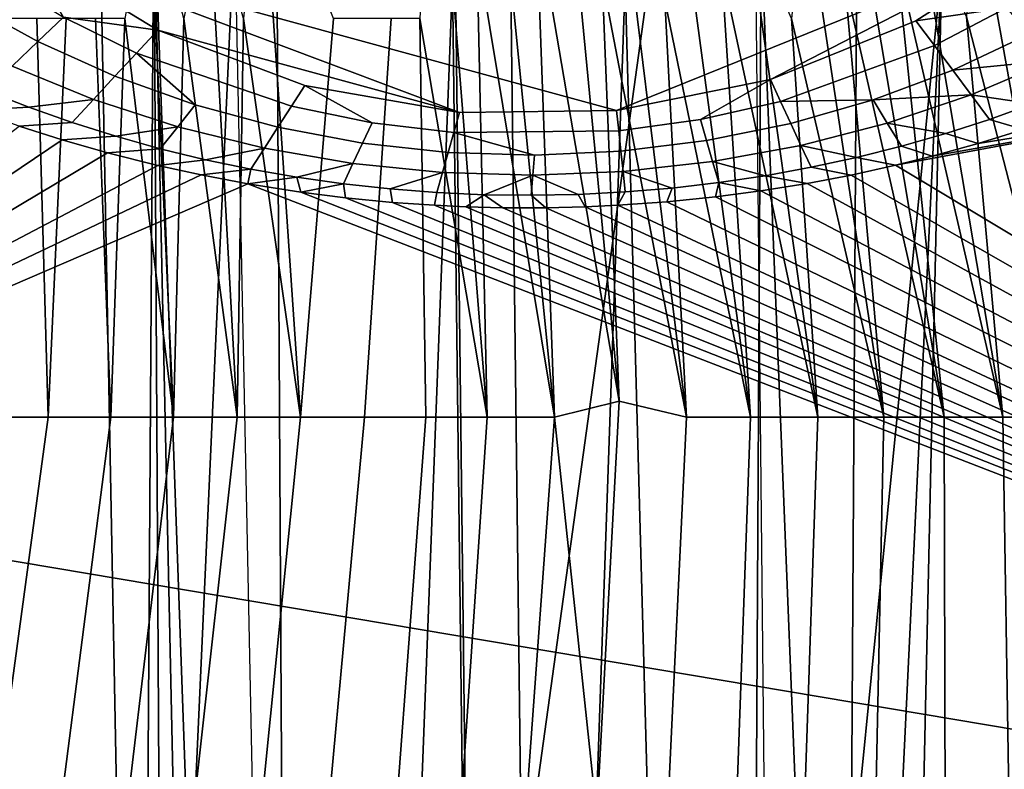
# Model space of a CAD drawing. Header units: millimetres. Extents: x -359 to 363, y -484 to 317.
# Tile 35 of 74: x -21 to 20, y -63 to -32. Entities that reach past the tile are written whole.
import ezdxf

# ---------------------------------------------------------------- set-up
doc = ezdxf.new("R2010")
doc.units = ezdxf.units.MM
doc.layers.add('Layer 01', color=7, linetype='Continuous', true_color=0x000000)

msp = doc.modelspace()

# ---------------------------------------------------------------- linework, layer by layer
at = {"layer": 'Layer 01'}
for points in [[(-0.024, -249.324, 478.999), (22.755, -249.01, 479.032), (20.872, 126.174, 479.028), (-4.469, 126.063, 479.001)], [(-4.469, 126.063, 479.001), (-24.22, 72.889, 479.038), (-22.597, -249.078, 479.034), (-0.024, -249.324, 478.999)], [(0.161, -68.421, 399), (-48.374, -68.558, 398.888), (-26.513, 104.826, 398.966), (-1.931, 105.304, 399.003)], [(0.161, -68.421, 399), (-1.931, 105.304, 399.003), (24.164, 104.862, 398.974)], [(48.695, -68.558, 398.888), (0.161, -68.421, 399), (24.164, 104.862, 398.974), (55.413, 104.305, 398.863)], [(-1.602, -0.088, 350.404), (0.761, -27.129, 362.648), (4.253, -47.563, 371.95), (-0.112, -2.184, 351.385)], [(0.761, -27.129, 362.648), (-3.06, -2.3, 351.323), (1.536, -48.24, 372.17)], [(1.536, -48.24, 372.17), (-3.06, -2.3, 351.323), (-1.725, -28.563, 363.161)], [(4.253, -47.563, 371.95), (3.534, -29.799, 363.911), (-0.112, -2.184, 351.385)], [(8.545, -29.349, 363.584), (3.58, -2.197, 351.324), (9.765, -48.24, 372.22)], [(9.765, -48.24, 372.22), (3.58, -2.197, 351.324), (6.163, -30.699, 364.297)], [(-19.255, -21.895, 185.913), (-23.947, -18.524, 210.475), (-101.818, -47.871, 162.23)], [(23.663, -18.389, 210.532), (19.242, -22.331, 186.444), (189.606, -71.176, 155.094)], [(-1.298, -48.24, 372.006), (-3.525, -20.207, 359.287), (-4.115, -31.49, 364.272)], [(-1.725, -28.563, 363.161), (-3.525, -20.207, 359.287), (-1.298, -48.24, 372.006)], [(7.076, -48.24, 372.273), (3.656, -20.348, 359.622), (3.534, -29.799, 363.911)], [(6.163, -30.699, 364.297), (3.656, -20.348, 359.622), (7.076, -48.24, 372.273)], [(-23.014, -26.041, 155.846), (-19.255, -21.895, 185.913), (-101.818, -47.871, 162.23)], [(15.886, -28.836, 362.613), (13.575, -22.503, 359.891), (17.898, -48.24, 371.648)], [(17.898, -48.24, 371.648), (13.575, -22.503, 359.891), (13.724, -29.936, 363.42)], [(142.454, -62.423, 130.451), (19.242, -22.331, 186.444), (23.281, -25.905, 156.153)], [(312.225, -110.531, 108.961), (189.606, -71.176, 155.094), (19.242, -22.331, 186.444)], [(312.225, -110.531, 108.961), (19.242, -22.331, 186.444), (142.454, -62.423, 130.451)], [(-9.125, -48.24, 371.16), (-10.799, -23.77, 359.89), (-11.525, -31.49, 363.222)], [(-9.125, -48.24, 371.16), (-7.744, -31.49, 363.84), (-10.799, -23.77, 359.89)], [(23.174, -48.24, 370.941), (19.11, -25.606, 360.475), (18.836, -31.42, 363.403)], [(21.406, -31.49, 362.954), (19.11, -25.606, 360.475), (23.174, -48.24, 370.941)], [(-14.461, -48.24, 370.244), (-15.471, -26.023, 359.904), (-16.512, -31.49, 362.135)], [(-14.029, -31.49, 362.715), (-15.471, -26.023, 359.904), (-14.461, -48.24, 370.244)], [(20.364, -48.24, 371.351), (16.597, -25.951, 361.103), (15.886, -28.836, 362.613)], [(18.836, -31.42, 363.403), (16.597, -25.951, 361.103), (20.364, -48.24, 371.351)], [(-15.884, -115.57, 140.033), (-15.288, -26.334, 185.713), (-17.51, -29.235, 156.064)], [(-14.194, -218.499, 112.354), (-15.288, -26.334, 185.713), (-15.884, -115.57, 140.033)], [(-10.129, -28.21, 211.043), (-15.288, -26.334, 185.713), (-9.162, -198.112, 156.21)], [(-8.634, -334.35, 107.228), (-9.162, -198.112, 156.21), (-15.288, -26.334, 185.713)], [(-8.634, -334.35, 107.228), (-15.288, -26.334, 185.713), (-14.194, -218.499, 112.354)], [(-11.798, -48.24, 370.736), (-12.999, -26.249, 360.57), (-14.029, -31.49, 362.715)], [(-11.525, -31.49, 363.222), (-12.999, -26.249, 360.57), (-11.798, -48.24, 370.736)], [(14.245, -26.412, 189.323), (10.212, -28.086, 210.446), (13.705, -114.902, 163.469)], [(15.363, -48.24, 371.893), (12.032, -26.208, 361.841), (11.489, -31.49, 364.375)], [(13.724, -29.936, 363.42), (12.032, -26.208, 361.841), (15.363, -48.24, 371.893)], [(17.802, -29.297, 155.9), (14.245, -26.412, 189.323), (13.705, -114.902, 163.469)], [(1.536, -48.24, 372.17), (4.253, -47.563, 371.95), (0.761, -27.129, 362.648)], [(12.594, -48.24, 372.092), (9.607, -27.186, 362.514), (8.545, -29.349, 363.584)], [(11.489, -31.49, 364.375), (9.607, -27.186, 362.514), (12.594, -48.24, 372.092)], [(-15.884, -115.57, 140.033), (-17.51, -29.235, 156.064), (-11.897, -27.577, 156.964)], [(-11.897, -27.577, 156.964), (-9.373, -151.008, 131.738), (-15.884, -115.57, 140.033)], [(22.265, -28.018, 227.615), (4.14, -35.353, 227.615), (-20.753, -28.549, 227.615)], [(22.265, -28.018, 227.615), (10.605, -34.053, 227.615), (4.14, -35.353, 227.615)], [(4.504, -29.964, 214.325), (9.234, -202.49, 154.808), (10.212, -28.086, 210.446)], [(9.234, -202.49, 154.808), (13.705, -114.902, 163.469), (10.212, -28.086, 210.446)], [(10.605, -34.053, 227.615), (22.265, -28.018, 227.615), (16.716, -31.58, 227.615)], [(22.265, -28.018, 227.615), (20.524, -31.037, 244.618), (16.716, -31.58, 227.615)], [(-9.162, -198.112, 156.21), (-2.745, -29.871, 215.164), (-10.129, -28.21, 211.043)], [(-15.118, -31.973, 227.615), (-20.753, -28.549, 227.615), (-2.453, -35.435, 227.615)], [(-20.753, -28.549, 227.615), (4.14, -35.353, 227.615), (-2.453, -35.435, 227.615)], [(-20.753, -28.549, 227.615), (-15.118, -31.973, 227.615), (-19.089, -31.424, 244.618)], [(-1.298, -48.24, 372.006), (1.536, -48.24, 372.17), (-1.725, -28.563, 363.161)], [(17.898, -48.24, 371.648), (20.364, -48.24, 371.351), (15.886, -28.836, 362.613)], [(9.765, -48.24, 372.22), (12.594, -48.24, 372.092), (8.545, -29.349, 363.584)], [(10.714, -100.628, 143.951), (9.984, -28.959, 155.46), (17.802, -29.297, 155.9)], [(17.802, -29.297, 155.9), (15.995, -111.275, 140.939), (10.714, -100.628, 143.951)], [(13.705, -114.902, 163.469), (15.995, -111.275, 140.939), (17.802, -29.297, 155.9)], [(-22.002, -29.652, 244.382), (-19.089, -31.424, 244.618), (-20.163, -32.456, 261.62), (-23.252, -30.755, 261.148)], [(-9.162, -198.112, 156.21), (-0.875, -184.081, 163.925), (-2.745, -29.871, 215.164)], [(4.504, -29.964, 214.325), (-2.745, -29.871, 215.164), (-0.875, -184.081, 163.925)], [(9.234, -202.49, 154.808), (4.504, -29.964, 214.325), (-0.875, -184.081, 163.925)], [(4.253, -47.563, 371.95), (7.076, -48.24, 372.273), (3.534, -29.799, 363.911)], [(15.363, -48.24, 371.893), (17.898, -48.24, 371.648), (13.724, -29.936, 363.42)], [(-23.252, -30.755, 261.148), (-20.163, -32.456, 261.62), (-21.238, -33.488, 278.622), (-24.501, -31.858, 277.914)], [(7.076, -48.24, 372.273), (9.765, -48.24, 372.22), (6.163, -30.699, 364.297)], [(-19.089, -31.424, 244.618), (-16.02, -32.943, 244.82), (-16.923, -33.914, 262.024), (-20.163, -32.456, 261.62)], [(-16.02, -32.943, 244.82), (-19.089, -31.424, 244.618), (-15.118, -31.973, 227.615)], [(17.488, -32.616, 244.82), (16.716, -31.58, 227.615), (20.524, -31.037, 244.618)], [(17.488, -32.616, 244.82), (20.524, -31.037, 244.618), (21.474, -32.146, 261.62), (18.26, -33.652, 262.024)], [(20.364, -48.24, 371.351), (23.174, -48.24, 370.941), (18.836, -31.42, 363.403)], [(-21.418, -31.49, 360.753), (-22.317, -48.24, 368.371), (-19.728, -48.24, 369.059), (-20.203, -31.49, 361.125)], [(-18.978, -31.49, 361.481), (-20.203, -31.49, 361.125), (-19.728, -48.24, 369.059)], [(-18.978, -31.49, 361.481), (-19.728, -48.24, 369.059), (-17.095, -48.24, 369.687), (-17.742, -31.49, 361.819)], [(-16.512, -31.49, 362.135), (-17.742, -31.49, 361.819), (-17.095, -48.24, 369.687)], [(-17.095, -48.24, 369.687), (-14.461, -48.24, 370.244), (-16.512, -31.49, 362.135)], [(-14.461, -48.24, 370.244), (-11.798, -48.24, 370.736), (-14.029, -31.49, 362.715)], [(-11.798, -48.24, 370.736), (-9.125, -48.24, 371.16), (-11.525, -31.49, 363.222)], [(-7.744, -31.49, 363.84), (-9.125, -48.24, 371.16), (-6.439, -48.24, 371.516), (-5.325, -31.49, 364.146)], [(-5.325, -31.49, 364.146), (-6.439, -48.24, 371.516), (-3.868, -48.24, 371.793), (-4.115, -31.49, 364.272)], [(-3.868, -48.24, 371.793), (-1.298, -48.24, 372.006), (-4.115, -31.49, 364.272)], [(16.716, -31.58, 227.615), (17.488, -32.616, 244.82), (11.031, -34.975, 245.117), (10.605, -34.053, 227.615)], [(12.594, -48.24, 372.092), (15.363, -48.24, 371.893), (11.489, -31.49, 364.375)], [(-16.02, -32.943, 244.82), (-15.118, -31.973, 227.615), (-8.947, -34.295, 227.615), (-9.513, -35.176, 245.117)], [(-2.453, -35.435, 227.615), (-8.947, -34.295, 227.615), (-15.118, -31.973, 227.615)], [(22.424, -33.256, 278.622), (18.26, -33.652, 262.024), (21.474, -32.146, 261.62)], [(-20.163, -32.456, 261.62), (-16.923, -33.914, 262.024), (-17.825, -34.884, 279.228), (-21.238, -33.488, 278.622)], [(18.26, -33.652, 262.024), (14.912, -34.905, 262.358), (11.031, -34.975, 245.117), (17.488, -32.616, 244.82)], [(-13.553, -35.117, 262.358), (-16.923, -33.914, 262.024), (-16.02, -32.943, 244.82)], [(-10.08, -36.057, 262.619), (-13.553, -35.117, 262.358), (-16.02, -32.943, 244.82), (-9.513, -35.176, 245.117)], [(-21.238, -33.488, 278.622), (-17.825, -34.884, 279.228), (-20.536, -35.216, 296.046), (-22.312, -34.52, 295.625)], [(22.424, -33.256, 278.622), (19.031, -34.688, 279.228), (18.26, -33.652, 262.024)], [(21.606, -35.073, 296.046), (19.031, -34.688, 279.228), (22.424, -33.256, 278.622), (23.374, -34.365, 295.625)], [(19.031, -34.688, 279.228), (14.912, -34.905, 262.358), (18.26, -33.652, 262.024)], [(-16.923, -33.914, 262.024), (-13.553, -35.117, 262.358), (-14.286, -36.037, 279.729), (-17.825, -34.884, 279.228)], [(-8.947, -34.295, 227.615), (-6.128, -35.871, 245.211), (-9.513, -35.176, 245.117)], [(-2.453, -35.435, 227.615), (-2.69, -36.276, 245.268), (-6.128, -35.871, 245.211), (-8.947, -34.295, 227.615)], [(7.661, -35.735, 245.211), (4.232, -36.208, 245.268), (4.14, -35.353, 227.615), (10.605, -34.053, 227.615)], [(10.605, -34.053, 227.615), (11.031, -34.975, 245.117), (7.661, -35.735, 245.211)], [(-22.312, -34.52, 295.625), (-20.536, -35.216, 296.046), (-22.826, -35.342, 307.725), (-24.209, -34.812, 307.506)], [(19.031, -34.688, 279.228), (15.509, -35.878, 279.729), (14.912, -34.905, 262.358)], [(17.969, -36.317, 296.784), (15.509, -35.878, 279.729), (19.031, -34.688, 279.228), (19.803, -35.724, 296.433)], [(21.606, -35.073, 296.046), (19.803, -35.724, 296.433), (19.031, -34.688, 279.228)], [(-17.825, -34.884, 279.228), (-18.727, -35.855, 296.433), (-20.536, -35.216, 296.046)], [(-17.825, -34.884, 279.228), (-14.286, -36.037, 279.729), (-16.887, -36.435, 296.784), (-18.727, -35.855, 296.433)], [(-13.553, -35.117, 262.358), (-10.08, -36.057, 262.619), (-10.646, -36.938, 280.121), (-14.286, -36.037, 279.729)], [(7.661, -35.735, 245.211), (11.031, -34.975, 245.117), (11.457, -35.896, 262.619), (7.918, -36.617, 262.807)], [(11.457, -35.896, 262.619), (11.031, -34.975, 245.117), (14.912, -34.905, 262.358)], [(11.457, -35.896, 262.619), (14.912, -34.905, 262.358), (15.509, -35.878, 279.729), (11.883, -36.817, 280.121)], [(15.857, -37.65, 308.681), (30.822, -34.876, 307.532), (68.737, -69.426, 321.842)], [(15.857, -37.65, 308.681), (17.399, -37.27, 308.524), (30.822, -34.876, 307.532)], [(30.822, -34.876, 307.532), (17.399, -37.27, 308.524), (19.332, -36.736, 308.302)], [(21.227, -36.146, 308.058), (30.822, -34.876, 307.532), (19.332, -36.736, 308.302)], [(21.227, -36.146, 308.058), (19.803, -35.724, 296.433), (21.606, -35.073, 296.046), (22.274, -35.792, 307.911)], [(-20.536, -35.216, 296.046), (-18.727, -35.855, 296.433), (-20.942, -36.008, 308.001), (-22.826, -35.342, 307.725)], [(-9.513, -35.176, 245.117), (-6.128, -35.871, 245.211), (-6.529, -36.725, 262.807), (-10.08, -36.057, 262.619)], [(-2.69, -36.276, 245.268), (-2.453, -35.435, 227.615), (4.14, -35.353, 227.615), (4.232, -36.208, 245.268)], [(-18.727, -35.855, 296.433), (-16.887, -36.435, 296.784), (-19.135, -36.581, 308.238), (-20.942, -36.008, 308.001)], [(-6.128, -35.871, 245.211), (-2.69, -36.276, 245.268), (-2.927, -37.118, 262.92), (-6.529, -36.725, 262.807)], [(4.232, -36.208, 245.268), (7.661, -35.735, 245.211), (7.918, -36.617, 262.807), (4.324, -37.063, 262.92)], [(7.918, -36.617, 262.807), (11.457, -35.896, 262.619), (11.883, -36.817, 280.121), (8.176, -37.499, 280.403)], [(14.219, -37.325, 297.38), (11.883, -36.817, 280.121), (15.509, -35.878, 279.729), (16.107, -36.851, 297.1)], [(17.969, -36.317, 296.784), (16.107, -36.851, 297.1), (15.509, -35.878, 279.729)], [(19.332, -36.736, 308.302), (17.969, -36.317, 296.784), (19.803, -35.724, 296.433), (21.227, -36.146, 308.058)], [(-19.135, -36.581, 308.238), (-40.549, -51.027, 314.221), (-20.942, -36.008, 308.001)], [(-14.286, -36.037, 279.729), (-15.019, -36.957, 297.1), (-16.887, -36.435, 296.784)], [(-14.286, -36.037, 279.729), (-10.646, -36.938, 280.121), (-13.127, -37.418, 297.38), (-15.019, -36.957, 297.1)], [(-10.08, -36.057, 262.619), (-6.529, -36.725, 262.807), (-6.93, -37.58, 280.403), (-10.646, -36.938, 280.121)], [(0.7, -37.231, 262.958), (-2.927, -37.118, 262.92), (-2.69, -36.276, 245.268)], [(4.232, -36.208, 245.268), (4.324, -37.063, 262.92), (0.7, -37.231, 262.958), (-2.69, -36.276, 245.268)], [(17.399, -37.27, 308.524), (16.107, -36.851, 297.1), (17.969, -36.317, 296.784), (19.332, -36.736, 308.302)], [(-19.135, -36.581, 308.238), (-17.238, -37.127, 308.464), (-40.549, -51.027, 314.221)], [(-16.887, -36.435, 296.784), (-15.019, -36.957, 297.1), (-17.238, -37.127, 308.464), (-19.135, -36.581, 308.238)], [(-6.529, -36.725, 262.807), (-2.927, -37.118, 262.92), (-3.164, -37.959, 280.572), (-6.93, -37.58, 280.403)], [(4.324, -37.063, 262.92), (7.918, -36.617, 262.807), (8.176, -37.499, 280.403), (4.415, -37.919, 280.572)], [(-15.12, -37.661, 308.686), (-40.549, -51.027, 314.221), (-17.238, -37.127, 308.464)], [(-15.019, -36.957, 297.1), (-13.127, -37.418, 297.38), (-15.12, -37.661, 308.686), (-17.238, -37.127, 308.464)], [(-10.646, -36.938, 280.121), (-11.213, -37.819, 297.623), (-13.127, -37.418, 297.38)], [(-10.646, -36.938, 280.121), (-6.93, -37.58, 280.403), (-9.28, -38.158, 297.829), (-11.213, -37.819, 297.623)], [(-2.927, -37.118, 262.92), (0.7, -37.231, 262.958), (0.627, -38.072, 280.629), (-3.164, -37.959, 280.572)], [(0.7, -37.231, 262.958), (4.324, -37.063, 262.92), (4.415, -37.919, 280.572), (0.627, -38.072, 280.629)], [(10.379, -38.091, 297.829), (8.176, -37.499, 280.403), (11.883, -36.817, 280.121), (12.309, -37.738, 297.623)], [(14.219, -37.325, 297.38), (12.309, -37.738, 297.623), (11.883, -36.817, 280.121)], [(15.857, -37.65, 308.681), (14.219, -37.325, 297.38), (16.107, -36.851, 297.1), (17.399, -37.27, 308.524)], [(-13.127, -37.418, 297.38), (-11.213, -37.819, 297.623), (-13.303, -38.061, 308.851), (-15.12, -37.661, 308.686)], [(-6.93, -37.58, 280.403), (-7.332, -38.435, 297.999), (-9.28, -38.158, 297.829)], [(-6.93, -37.58, 280.403), (-3.164, -37.959, 280.572), (-5.371, -38.649, 298.131), (-7.332, -38.435, 297.999)], [(6.475, -38.609, 298.131), (4.415, -37.919, 280.572), (8.176, -37.499, 280.403), (8.434, -38.381, 297.999)], [(10.379, -38.091, 297.829), (8.434, -38.381, 297.999), (8.176, -37.499, 280.403)], [(14.219, -37.325, 297.38), (15.857, -37.65, 308.681), (14.001, -38.062, 308.852), (12.309, -37.738, 297.623)], [(-13.303, -38.061, 308.851), (-40.549, -51.027, 314.221), (-15.12, -37.661, 308.686)], [(-11.213, -37.819, 297.623), (-11.34, -38.436, 309.007), (-13.303, -38.061, 308.851)], [(-11.213, -37.819, 297.623), (-9.28, -38.158, 297.829), (-11.34, -38.436, 309.007)], [(-3.164, -37.959, 280.572), (-3.401, -38.801, 298.225), (-5.371, -38.649, 298.131)], [(-3.164, -37.959, 280.572), (0.627, -38.072, 280.629), (-1.425, -38.889, 298.282), (-3.401, -38.801, 298.225)], [(2.532, -38.875, 298.282), (0.627, -38.072, 280.629), (4.415, -37.919, 280.572), (4.507, -38.774, 298.225)], [(6.475, -38.609, 298.131), (4.507, -38.774, 298.225), (4.415, -37.919, 280.572)], [(12.309, -37.738, 297.623), (14.001, -38.062, 308.852), (12.14, -38.416, 308.998), (10.379, -38.091, 297.829)], [(15.857, -37.65, 308.681), (68.737, -69.426, 321.842), (14.001, -38.062, 308.852)], [(-13.303, -38.061, 308.851), (-11.34, -38.436, 309.007), (-40.549, -51.027, 314.221)], [(-11.34, -38.436, 309.007), (68.737, -69.426, 321.842), (-40.549, -51.027, 314.221)], [(-9.28, -38.158, 297.829), (-9.119, -38.785, 309.151), (-11.34, -38.436, 309.007)], [(68.737, -69.426, 321.842), (-11.34, -38.436, 309.007), (-9.119, -38.785, 309.151)], [(-9.28, -38.158, 297.829), (-7.332, -38.435, 297.999), (-9.119, -38.785, 309.151)], [(-7.332, -38.435, 297.999), (-7.239, -39.022, 309.249), (-9.119, -38.785, 309.151)], [(-7.239, -39.022, 309.249), (-7.332, -38.435, 297.999), (-5.371, -38.649, 298.131), (-5.269, -39.215, 309.329)], [(0.627, -38.072, 280.629), (0.554, -38.914, 298.3), (-1.425, -38.889, 298.282)], [(2.532, -38.875, 298.282), (0.554, -38.914, 298.3), (0.627, -38.072, 280.629)], [(6.475, -38.609, 298.131), (8.434, -38.381, 297.999), (8.291, -38.981, 309.232), (6.255, -39.191, 309.319)], [(10.206, -38.729, 309.128), (8.291, -38.981, 309.232), (8.434, -38.381, 297.999)], [(10.379, -38.091, 297.829), (12.14, -38.416, 308.998), (10.206, -38.729, 309.128), (8.434, -38.381, 297.999)], [(68.737, -69.426, 321.842), (10.206, -38.729, 309.128), (12.14, -38.416, 308.998)], [(12.14, -38.416, 308.998), (14.001, -38.062, 308.852), (68.737, -69.426, 321.842)], [(-7.239, -39.022, 309.249), (68.737, -69.426, 321.842), (-9.119, -38.785, 309.151)], [(-5.269, -39.215, 309.329), (-5.371, -38.649, 298.131), (-3.401, -38.801, 298.225), (-3.501, -39.335, 309.379)], [(-3.401, -38.801, 298.225), (-1.425, -38.889, 298.282), (-2.182, -39.399, 309.405), (-3.501, -39.335, 309.379)], [(2.532, -38.875, 298.282), (4.507, -38.774, 298.225), (4.2, -39.336, 309.379), (2.83, -39.399, 309.405)], [(4.507, -38.774, 298.225), (6.475, -38.609, 298.131), (6.255, -39.191, 309.319), (4.2, -39.336, 309.379)], [(68.737, -69.426, 321.842), (8.291, -38.981, 309.232), (10.206, -38.729, 309.128)], [(-7.239, -39.022, 309.249), (-5.269, -39.215, 309.329), (68.737, -69.426, 321.842)], [(-3.501, -39.335, 309.379), (68.737, -69.426, 321.842), (-5.269, -39.215, 309.329)], [(-0.636, -39.438, 309.421), (-2.182, -39.399, 309.405), (-1.425, -38.889, 298.282)], [(-0.636, -39.438, 309.421), (-1.425, -38.889, 298.282), (0.554, -38.914, 298.3), (1.165, -39.442, 309.423)], [(1.165, -39.442, 309.423), (0.554, -38.914, 298.3), (2.532, -38.875, 298.282), (2.83, -39.399, 309.405)], [(6.255, -39.191, 309.319), (68.737, -69.426, 321.842), (4.2, -39.336, 309.379)], [(68.737, -69.426, 321.842), (6.255, -39.191, 309.319), (8.291, -38.981, 309.232)], [(-3.501, -39.335, 309.379), (-2.182, -39.399, 309.405), (68.737, -69.426, 321.842)], [(68.737, -69.426, 321.842), (-2.182, -39.399, 309.405), (-0.636, -39.438, 309.421)], [(-0.636, -39.438, 309.421), (1.165, -39.442, 309.423), (68.737, -69.426, 321.842)], [(1.165, -39.442, 309.423), (2.83, -39.399, 309.405), (68.737, -69.426, 321.842)], [(2.83, -39.399, 309.405), (4.2, -39.336, 309.379), (68.737, -69.426, 321.842)], [(3.31, -64.99, 379.778), (4.253, -47.563, 371.95), (1.536, -48.24, 372.17)], [(4.253, -47.563, 371.95), (3.31, -64.99, 379.778), (6.288, -64.99, 379.857), (7.076, -48.24, 372.273)], [(-22.317, -48.24, 368.371), (-24.798, -64.99, 375.692), (-22.015, -64.99, 376.377), (-19.728, -48.24, 369.059)], [(-19.253, -64.99, 376.993), (-17.095, -48.24, 369.687), (-19.728, -48.24, 369.059), (-22.015, -64.99, 376.377)], [(-17.095, -48.24, 369.687), (-19.253, -64.99, 376.993), (-16.449, -64.99, 377.555), (-14.461, -48.24, 370.244)], [(-13.647, -64.99, 378.053), (-11.798, -48.24, 370.736), (-14.461, -48.24, 370.244), (-16.449, -64.99, 377.555)], [(-11.798, -48.24, 370.736), (-13.647, -64.99, 378.053), (-10.818, -64.99, 378.494), (-9.125, -48.24, 371.16)], [(-7.982, -64.99, 378.874), (-6.439, -48.24, 371.516), (-9.125, -48.24, 371.16), (-10.818, -64.99, 378.494)], [(-6.439, -48.24, 371.516), (-7.982, -64.99, 378.874), (-5.134, -64.99, 379.193), (-3.868, -48.24, 371.793)], [(-2.41, -64.99, 379.44), (-1.298, -48.24, 372.006), (-3.868, -48.24, 371.793), (-5.134, -64.99, 379.193)], [(-1.298, -48.24, 372.006), (-2.41, -64.99, 379.44), (0.311, -64.99, 379.631), (1.536, -48.24, 372.17)], [(0.311, -64.99, 379.631), (3.31, -64.99, 379.778), (1.536, -48.24, 372.17)], [(9.171, -64.99, 379.87), (9.765, -48.24, 372.22), (7.076, -48.24, 372.273), (6.288, -64.99, 379.857)], [(9.765, -48.24, 372.22), (9.171, -64.99, 379.87), (12.016, -64.99, 379.823), (12.594, -48.24, 372.092)], [(15.01, -64.99, 379.708), (15.363, -48.24, 371.893), (12.594, -48.24, 372.092), (12.016, -64.99, 379.823)], [(15.363, -48.24, 371.893), (15.01, -64.99, 379.708), (17.941, -64.99, 379.53), (17.898, -48.24, 371.648)], [(20.626, -64.99, 379.31), (20.364, -48.24, 371.351), (17.898, -48.24, 371.648), (17.941, -64.99, 379.53)], [(20.364, -48.24, 371.351), (20.626, -64.99, 379.31), (23.24, -64.99, 379.044), (23.174, -48.24, 370.941)], [(-40.549, -51.027, 314.221), (68.737, -69.426, 321.842), (-30.043, -69.427, 321.842)]]:
    msp.add_3dface(points, dxfattribs=at)

doc.saveas('drawing.dxf')
